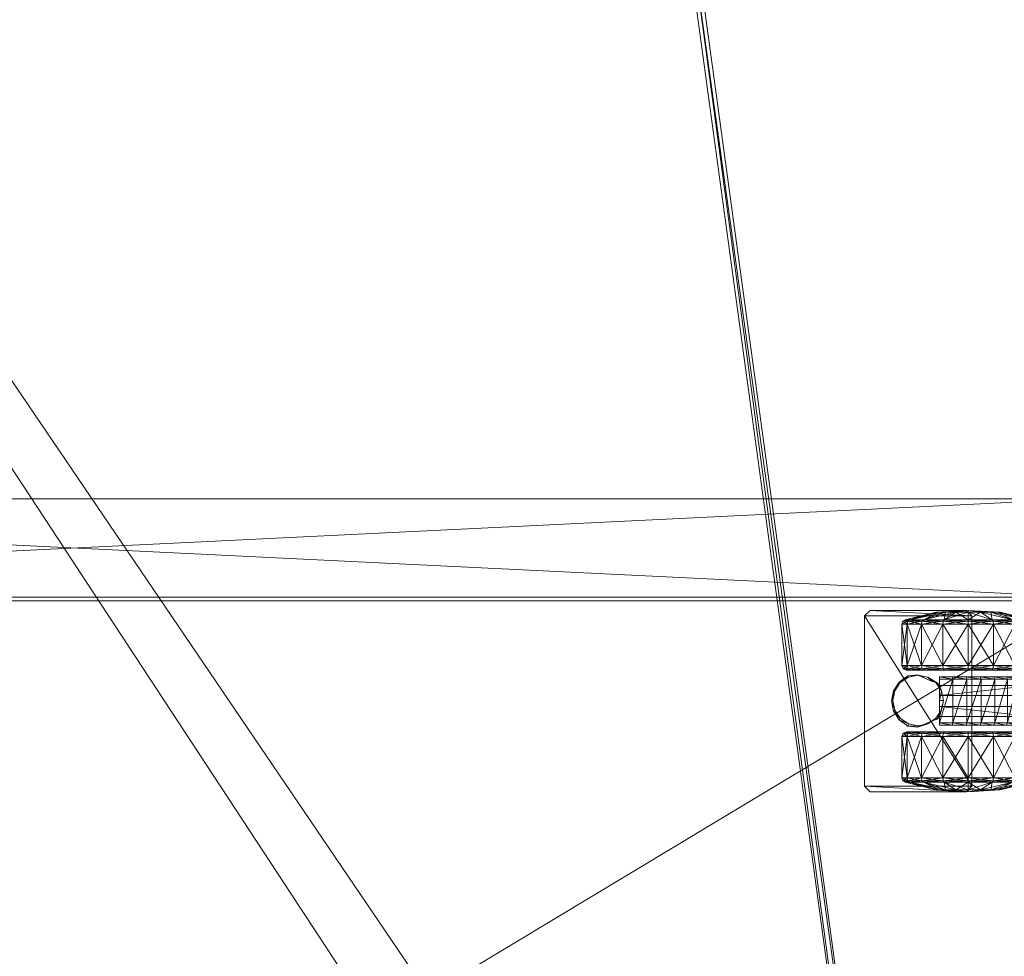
# Model space of a CAD drawing. Header units: inches. Extents: x 66 to 744, y -89 to 88.
# Tile 184 of 256: x 664 to 675, y -55 to -45. Entities that reach past the tile are written whole.
import ezdxf

# ---------------------------------------------------------------- set-up
doc = ezdxf.new("R2010")
doc.units = ezdxf.units.IN
doc.header["$MEASUREMENT"] = 0
for name, color, linetype, true_color in [('CET color Burlywood4', 7, 'Continuous', 0x8d7057), ('CET color Grey100', 7, 'Continuous', 0xffffff), ('CET color Grey2', 7, 'Continuous', 0x060606), ('CET color Grey80', 7, 'Continuous', 0xcccdc8)]:
    doc.layers.add(name, color=color, linetype=linetype, true_color=true_color)
doc.layers.add('CET Default', color=7, linetype='Continuous')

# ---------------------------------------------------------------- blocks, each defined once
blk = doc.blocks.new('*C169')
at = {"layer": 'CET color Grey100', "linetype": 'Continuous', "lineweight": 0}
mesh = blk.add_polyface(dxfattribs=at)
corners = [(0.02, 0.7, 21.691), (14.98, 0.7, 21.691), (14.98, 22.98, 21.691), (0.02, 22.98, 21.691)]
mesh.append_faces([[corners[k] for k in face] for face in [(0, 1, 2, 0), (0, 2, 3, 0)]])
mesh = blk.add_polyface(dxfattribs=at)
corners = [(0.02, 0.7, 21.671), (14.98, 0.7, 21.671), (14.98, 22.98, 21.671), (0.02, 22.98, 21.671)]
mesh.append_faces([[corners[k] for k in face] for face in [(0, 2, 1, 0), (0, 3, 2, 0)]])
mesh = blk.add_polyface(dxfattribs=at)
corners = [(13.895, 22.98, 1.891), (14.98, 22.98, 1.891), (14.98, 0.719, 1.891), (13.895, 0.719, 1.891), (13.895, 0.719, 21.652), (14.98, 0.719, 21.652), (14.98, 22.98, 21.652), (13.895, 22.98, 21.652)]
mesh.append_faces([[corners[k] for k in face] for face in [(0, 1, 2, 0), (0, 2, 3, 0), (4, 5, 6, 4), (4, 6, 7, 4), (3, 2, 5, 3), (3, 5, 4, 3), (2, 1, 6, 2), (2, 6, 5, 2), (1, 0, 7, 1), (1, 7, 6, 1), (0, 3, 4, 0), (0, 4, 7, 0)]])
mesh = blk.add_polyface(dxfattribs=at)
corners = [(1.145, 21.855, 1.891), (13.855, 21.855, 1.891), (13.855, 0.719, 1.891), (1.145, 0.719, 1.891), (1.145, 0.719, 2.23), (13.855, 0.719, 2.23), (13.855, 21.855, 2.23), (1.145, 21.855, 2.23)]
mesh.append_faces([[corners[k] for k in face] for face in [(0, 1, 2, 0), (0, 2, 3, 0), (4, 5, 6, 4), (4, 6, 7, 4), (3, 2, 5, 3), (3, 5, 4, 3), (2, 1, 6, 2), (2, 6, 5, 2), (1, 0, 7, 1), (1, 7, 6, 1), (0, 3, 4, 0), (0, 4, 7, 0)]])
at = {"layer": 'CET color Grey2', "linetype": 'Continuous', "lineweight": 0}
mesh = blk.add_polyface(dxfattribs=at)
corners = [(12.36, 2.505, 0.464), (11.901, 2.505, 0.464), (11.901, 2.663, 0.701), (12.36, 2.663, 0.701), (11.871, 2.499, 0.47), (11.871, 2.655, 0.704), (11.853, 2.481, 0.488), (11.853, 2.632, 0.714), (11.771, 2.315, 0.845), (11.901, 2.719, 0.98), (12.36, 2.719, 0.98), (11.871, 2.71, 0.98), (11.853, 2.685, 0.98), (11.771, 2.342, 0.98), (11.901, 2.663, 1.259), (11.871, 2.655, 1.256), (11.853, 2.632, 1.246), (11.771, 2.315, 1.115), (12.36, 2.663, 1.259), (11.901, 2.505, 1.496), (11.871, 2.499, 1.49), (11.853, 2.481, 1.472), (11.771, 2.238, 1.229), (12.36, 2.505, 1.496), (11.901, 2.268, 1.654), (11.871, 2.265, 1.646), (11.853, 2.255, 1.623), (11.75, 3.071, 2), (11.81, 3.131, 2), (11.81, 3.131, 1.881), (11.75, 3.071, 1.881), (11.75, 2.01, 1.881), (11.81, 1.95, 1.881)]
mesh.append_faces([[corners[k] for k in face] for face in [(0, 1, 2, 0), (0, 2, 3, 0), (1, 4, 5, 1), (1, 5, 2, 1), (4, 6, 7, 4), (4, 7, 5, 4), (6, 8, 7, 6), (3, 2, 9, 3), (3, 9, 10, 3), (2, 5, 11, 2), (2, 11, 9, 2), (5, 7, 12, 5), (5, 12, 11, 5), (7, 8, 13, 7), (7, 13, 12, 7), (10, 9, 14, 10), (9, 11, 15, 9), (9, 15, 14, 9), (11, 12, 16, 11), (11, 16, 15, 11), (12, 13, 17, 12), (12, 17, 16, 12), (18, 14, 19, 18), (14, 15, 20, 14), (14, 20, 19, 14), (15, 16, 21, 15), (15, 21, 20, 15), (16, 17, 22, 16), (16, 22, 21, 16), (23, 19, 24, 23), (19, 20, 25, 19), (20, 21, 26, 20), (27, 28, 29, 27), (27, 29, 30, 27), (31, 27, 30, 31), (29, 32, 31, 29), (29, 31, 30, 29)]])
mesh = blk.add_polyface(dxfattribs=at)
corners = [(12.395, 1.989, 0.265), (12.36, 1.989, 0.25), (12.36, 2.268, 0.306), (11.901, 1.989, 0.25), (11.901, 2.268, 0.306), (11.871, 1.989, 0.259), (11.871, 2.265, 0.314), (11.853, 2.255, 0.337), (11.853, 1.989, 0.284), (11.771, 2.124, 0.654), (12.395, 2.263, 0.319), (12.36, 2.505, 0.464), (11.901, 2.505, 0.464), (11.871, 2.499, 0.47), (11.853, 2.481, 0.488), (11.771, 2.238, 0.731), (11.75, 1.989, 0.98), (11.771, 2.315, 0.845), (11.771, 2.342, 0.98), (11.771, 2.315, 1.115), (11.771, 2.238, 1.229), (12.36, 2.505, 1.496), (11.901, 2.268, 1.654), (12.36, 2.268, 1.654), (11.901, 2.505, 1.496), (11.871, 2.265, 1.646), (11.871, 2.499, 1.49), (11.853, 2.255, 1.623), (11.853, 2.481, 1.472), (11.771, 2.124, 1.306), (11.901, 1.989, 1.71), (12.36, 1.989, 1.71), (11.871, 1.989, 1.701), (11.853, 1.989, 1.676), (11.771, 1.989, 1.333), (11.75, 2.01, 1.881), (11.75, 2.01, 2), (11.75, 3.071, 2)]
mesh.append_faces([[corners[k] for k in face] for face in [(0, 1, 2, 0), (1, 3, 4, 1), (1, 4, 2, 1), (3, 5, 6, 3), (3, 6, 4, 3), (5, 7, 6, 5), (8, 9, 7, 8), (10, 2, 11, 10), (2, 4, 12, 2), (2, 12, 11, 2), (4, 6, 13, 4), (4, 13, 12, 4), (6, 7, 14, 6), (6, 14, 13, 6), (7, 9, 15, 7), (7, 15, 14, 7), (9, 16, 15, 9), (14, 15, 17, 14), (15, 16, 17, 15), (17, 16, 18, 17), (18, 16, 19, 18), (19, 16, 20, 19), (21, 22, 23, 21), (24, 25, 22, 24), (26, 27, 25, 26), (28, 20, 29, 28), (28, 29, 27, 28), (20, 16, 29, 20), (23, 22, 30, 23), (23, 30, 31, 23), (22, 25, 32, 22), (22, 32, 30, 22), (25, 27, 33, 25), (25, 33, 32, 25), (27, 29, 34, 27), (27, 34, 33, 27), (35, 36, 37, 35)]])
mesh = blk.add_polyface(dxfattribs=at)
corners = [(12.751, 2.833, 1.587), (12.863, 2.811, 1.587), (12.863, 2.811, 0.675), (12.751, 2.833, 0.675), (12.959, 2.748, 1.587), (12.959, 2.748, 0.675), (13.026, 2.654, 1.587), (13.026, 2.654, 0.675), (13.037, 2.542, 1.587), (13.037, 2.542, 0.675), (13.09, 2.47, 1.461), (13.105, 2.495, 1.486), (13.105, 2.65, 1.254), (13.09, 2.617, 1.24), (13.14, 2.505, 1.496), (13.14, 2.663, 1.259), (13.105, 2.704, 0.98), (13.09, 2.669, 0.98), (13.14, 2.719, 0.98), (13.105, 2.65, 0.706), (13.09, 2.617, 0.72), (13.14, 2.663, 0.701), (13.105, 2.495, 0.474), (13.09, 2.47, 0.499), (13.14, 2.505, 0.464), (13.013, 2.647, 1.881), (13.034, 2.54, 1.881), (12.953, 2.737, 1.881), (12.862, 2.797, 1.881), (12.756, 2.818, 1.881), (12.967, 2.384, 1.587), (12.967, 2.384, 0.675), (13.69, 3.131, 2), (11.81, 3.131, 1.881), (11.81, 3.131, 2), (13.69, 3.131, 1.881), (11.81, 1.95, 1.881)]
mesh.append_faces([[corners[k] for k in face] for face in [(0, 1, 2, 0), (0, 2, 3, 0), (1, 4, 5, 1), (1, 5, 2, 1), (4, 6, 7, 4), (4, 7, 5, 4), (6, 8, 9, 6), (6, 9, 7, 6), (10, 11, 12, 10), (10, 12, 13, 10), (11, 14, 15, 11), (11, 15, 12, 11), (13, 12, 16, 13), (13, 16, 17, 13), (12, 15, 18, 12), (12, 18, 16, 12), (17, 16, 19, 17), (17, 19, 20, 17), (16, 18, 21, 16), (16, 21, 19, 16), (20, 19, 22, 20), (20, 22, 23, 20), (19, 21, 24, 19), (19, 24, 22, 19), (8, 6, 25, 8), (8, 25, 26, 8), (6, 4, 27, 6), (6, 27, 25, 6), (4, 1, 28, 4), (4, 28, 27, 4), (1, 0, 29, 1), (1, 29, 28, 1), (30, 8, 26, 30), (8, 30, 31, 8), (8, 31, 9, 8), (32, 33, 34, 32), (35, 36, 33, 35)]])
mesh = blk.add_polyface(dxfattribs=at)
corners = [(13.14, 2.505, 1.496), (13.599, 2.505, 1.496), (13.599, 2.663, 1.259), (13.14, 2.663, 1.259), (13.629, 2.499, 1.49), (13.629, 2.655, 1.256), (13.647, 2.481, 1.472), (13.647, 2.632, 1.246), (13.729, 2.315, 1.115), (13.599, 2.719, 0.98), (13.14, 2.719, 0.98), (13.629, 2.71, 0.98), (13.647, 2.685, 0.98), (13.729, 2.342, 0.98), (13.599, 2.663, 0.701), (13.14, 2.663, 0.701), (13.629, 2.655, 0.704), (13.647, 2.632, 0.714), (13.729, 2.315, 0.845), (13.599, 2.505, 0.464), (13.14, 2.505, 0.464), (13.629, 2.499, 0.47), (13.647, 2.481, 0.488), (13.729, 2.238, 0.731), (13.75, 3.071, 2), (13.75, 3.071, 1.881), (13.69, 3.131, 1.881), (13.69, 3.131, 2), (11.81, 3.131, 1.881), (13.75, 2.01, 2), (13.75, 2.01, 1.881), (13.69, 1.95, 1.881), (11.81, 1.95, 1.881)]
mesh.append_faces([[corners[k] for k in face] for face in [(0, 1, 2, 0), (0, 2, 3, 0), (1, 4, 5, 1), (1, 5, 2, 1), (4, 6, 7, 4), (4, 7, 5, 4), (6, 8, 7, 6), (3, 2, 9, 3), (3, 9, 10, 3), (2, 5, 11, 2), (2, 11, 9, 2), (5, 7, 12, 5), (5, 12, 11, 5), (7, 8, 13, 7), (7, 13, 12, 7), (10, 9, 14, 10), (10, 14, 15, 10), (9, 11, 16, 9), (9, 16, 14, 9), (11, 12, 17, 11), (11, 17, 16, 11), (12, 13, 18, 12), (12, 18, 17, 12), (15, 14, 19, 15), (15, 19, 20, 15), (14, 16, 21, 14), (14, 21, 19, 14), (16, 17, 22, 16), (16, 22, 21, 16), (17, 23, 22, 17), (24, 25, 26, 24), (24, 26, 27, 24), (27, 26, 28, 27), (24, 29, 30, 24), (24, 30, 25, 24), (25, 30, 31, 25), (25, 31, 26, 25), (26, 31, 32, 26)]])
mesh = blk.add_polyface(dxfattribs=at)
corners = [(12.463, 2.544, 1.587), (12.474, 2.656, 1.587), (12.474, 2.656, 0.675), (12.463, 2.544, 0.675), (12.542, 2.748, 1.587), (12.542, 2.748, 0.675), (12.638, 2.811, 1.587), (12.638, 2.811, 0.675), (12.751, 2.833, 1.587), (12.751, 2.833, 0.675), (12.41, 2.47, 0.499), (12.395, 2.495, 0.474), (12.395, 2.65, 0.706), (12.41, 2.617, 0.72), (12.36, 2.505, 0.464), (12.36, 2.663, 0.701), (12.395, 2.704, 0.98), (12.41, 2.669, 0.98), (12.36, 2.719, 0.98), (12.395, 2.65, 1.254), (12.41, 2.617, 1.24), (12.36, 2.663, 1.259), (11.901, 2.663, 1.259), (12.395, 2.495, 1.486), (12.41, 2.47, 1.461), (12.36, 2.505, 1.496), (11.901, 2.505, 1.496), (12.36, 2.268, 1.654), (12.649, 2.797, 1.881), (12.756, 2.818, 1.881), (12.559, 2.737, 1.881), (12.499, 2.647, 1.881), (12.478, 2.54, 1.881), (12.533, 2.386, 1.587), (12.499, 2.434, 1.881), (12.533, 2.386, 0.675)]
mesh.append_faces([[corners[k] for k in face] for face in [(0, 1, 2, 0), (0, 2, 3, 0), (1, 4, 5, 1), (1, 5, 2, 1), (4, 6, 7, 4), (4, 7, 5, 4), (6, 8, 9, 6), (6, 9, 7, 6), (10, 11, 12, 10), (10, 12, 13, 10), (11, 14, 15, 11), (11, 15, 12, 11), (13, 12, 16, 13), (13, 16, 17, 13), (12, 15, 18, 12), (12, 18, 16, 12), (17, 16, 19, 17), (17, 19, 20, 17), (16, 18, 21, 16), (16, 21, 19, 16), (18, 22, 21, 18), (20, 19, 23, 20), (20, 23, 24, 20), (19, 21, 25, 19), (19, 25, 23, 19), (21, 26, 25, 21), (23, 25, 27, 23), (8, 6, 28, 8), (8, 28, 29, 8), (6, 4, 30, 6), (6, 30, 28, 6), (4, 1, 31, 4), (4, 31, 30, 4), (1, 0, 32, 1), (1, 32, 31, 1), (0, 33, 34, 0), (0, 34, 32, 0), (35, 0, 3, 35)]])
mesh = blk.add_polyface(dxfattribs=at)
corners = [(12.482, 2.012, 1.648), (12.482, 2.164, 1.617), (12.51, 2.158, 1.646), (12.482, 2.305, 1.553), (12.51, 2.305, 1.587), (12.99, 2.158, 1.646), (12.99, 2.305, 1.587), (12.51, 2.002, 1.671), (12.99, 2.002, 1.671), (12.41, 1.989, 0.3), (12.395, 2.263, 0.319), (12.41, 2.249, 0.352), (12.395, 1.989, 0.265), (12.36, 2.268, 0.306), (12.41, 1.989, 0.98), (12.41, 2.47, 0.499), (12.395, 2.495, 0.474), (12.36, 2.505, 0.464), (12.41, 2.617, 0.72), (12.41, 2.669, 0.98), (12.41, 2.617, 1.24), (12.41, 2.47, 1.461), (12.41, 2.249, 1.608), (12.395, 2.495, 1.486), (12.395, 2.263, 1.641), (12.36, 2.268, 1.654), (12.395, 1.989, 1.695), (12.41, 1.989, 1.66), (12.36, 1.989, 1.71), (12.533, 2.386, 1.587), (12.548, 2.331, 1.587), (12.559, 2.344, 1.881), (12.499, 2.434, 1.881), (12.578, 2.305, 1.587), (12.649, 2.283, 1.881), (12.756, 2.305, 1.587), (12.756, 2.262, 1.881), (12.578, 2.305, 0.735), (12.69, 2.305, 0.735), (12.69, 2.305, 1.553), (12.533, 2.386, 0.675), (12.463, 2.544, 1.587), (12.548, 2.331, 0.675), (12.578, 2.305, 0.675)]
mesh.append_faces([[corners[k] for k in face] for face in [(0, 1, 2, 0), (1, 3, 4, 1), (1, 4, 2, 1), (4, 2, 5, 4), (4, 5, 6, 4), (2, 7, 8, 2), (2, 8, 5, 2), (9, 10, 11, 9), (12, 13, 10, 12), (14, 11, 15, 14), (11, 10, 16, 11), (11, 16, 15, 11), (10, 17, 16, 10), (14, 15, 18, 14), (14, 18, 19, 14), (14, 19, 20, 14), (14, 20, 21, 14), (14, 21, 22, 14), (21, 23, 24, 21), (21, 24, 22, 21), (23, 25, 24, 23), (22, 24, 26, 22), (22, 26, 27, 22), (24, 25, 28, 24), (24, 28, 26, 24), (29, 30, 31, 29), (29, 31, 32, 29), (30, 33, 34, 30), (30, 34, 31, 30), (33, 35, 36, 33), (33, 36, 34, 33), (37, 38, 39, 37), (37, 39, 33, 37), (40, 29, 41, 40), (40, 42, 30, 40), (40, 30, 29, 40), (43, 33, 30, 43), (43, 30, 42, 43)]])
mesh = blk.add_polyface(dxfattribs=at)
corners = [(13.09, 1.989, 1.66), (13.105, 2.263, 1.641), (13.09, 2.249, 1.608), (13.105, 1.989, 1.695), (13.14, 1.989, 1.71), (13.14, 2.268, 1.654), (13.09, 1.989, 0.98), (13.09, 2.47, 1.461), (13.105, 2.495, 1.486), (13.14, 2.505, 1.496), (13.09, 2.617, 1.24), (13.09, 2.669, 0.98), (13.09, 2.617, 0.72), (13.09, 2.47, 0.499), (13.09, 2.249, 0.352), (13.105, 2.495, 0.474), (13.105, 2.263, 0.319), (13.14, 2.505, 0.464), (13.14, 2.268, 0.306), (13.105, 1.989, 0.265), (13.09, 1.989, 0.3), (13.14, 1.989, 0.25), (12.756, 2.305, 1.587), (12.922, 2.305, 1.587), (12.862, 2.283, 1.881), (12.756, 2.262, 1.881), (12.952, 2.329, 1.587), (12.953, 2.344, 1.881), (12.967, 2.384, 1.587), (13.013, 2.434, 1.881), (13.034, 2.54, 1.881), (12.81, 2.305, 1.553), (12.81, 2.305, 0.735), (12.922, 2.305, 0.735), (12.952, 2.331, 0.675), (12.967, 2.384, 0.675), (12.922, 2.305, 0.675), (12.99, 2.002, 1.671), (12.99, 2.158, 1.646), (13.018, 2.164, 1.617), (12.99, 2.305, 1.587), (13.018, 2.305, 1.553)]
mesh.append_faces([[corners[k] for k in face] for face in [(0, 1, 2, 0), (3, 4, 5, 3), (3, 5, 1, 3), (6, 2, 7, 6), (2, 1, 8, 2), (2, 8, 7, 2), (1, 5, 9, 1), (1, 9, 8, 1), (6, 7, 10, 6), (6, 10, 11, 6), (6, 11, 12, 6), (6, 12, 13, 6), (6, 13, 14, 6), (13, 15, 16, 13), (13, 16, 14, 13), (15, 17, 18, 15), (15, 18, 16, 15), (14, 16, 19, 14), (14, 19, 20, 14), (16, 18, 21, 16), (16, 21, 19, 16), (22, 23, 24, 22), (22, 24, 25, 22), (23, 26, 27, 23), (23, 27, 24, 23), (26, 28, 29, 26), (26, 29, 27, 26), (28, 30, 29, 28), (31, 32, 33, 31), (31, 33, 23, 31), (26, 34, 35, 26), (26, 35, 28, 26), (34, 26, 23, 34), (34, 23, 36, 34), (37, 38, 39, 37), (38, 40, 41, 38), (38, 41, 39, 38)]])
mesh = blk.add_polyface(dxfattribs=at)
corners = [(13.14, 1.989, 1.71), (13.599, 1.989, 1.71), (13.599, 2.268, 1.654), (13.14, 2.268, 1.654), (13.629, 1.989, 1.701), (13.629, 2.265, 1.646), (13.647, 2.255, 1.623), (13.647, 1.989, 1.676), (13.729, 2.124, 1.306), (13.599, 2.505, 1.496), (13.14, 2.505, 1.496), (13.629, 2.499, 1.49), (13.647, 2.481, 1.472), (13.729, 2.238, 1.229), (13.75, 1.989, 0.98), (13.729, 2.315, 1.115), (13.729, 2.342, 0.98), (13.729, 2.315, 0.845), (13.647, 2.632, 0.714), (13.729, 2.238, 0.731), (13.14, 2.505, 0.464), (13.599, 2.505, 0.464), (13.599, 2.268, 0.306), (13.14, 2.268, 0.306), (13.629, 2.499, 0.47), (13.629, 2.265, 0.314), (13.647, 2.481, 0.488), (13.647, 2.255, 0.337), (13.729, 2.124, 0.654), (13.599, 1.989, 0.25), (13.14, 1.989, 0.25), (13.629, 1.989, 0.259), (13.647, 1.989, 0.284), (13.729, 1.989, 0.627)]
mesh.append_faces([[corners[k] for k in face] for face in [(0, 1, 2, 0), (0, 2, 3, 0), (1, 4, 5, 1), (1, 5, 2, 1), (4, 6, 5, 4), (7, 8, 6, 7), (3, 2, 9, 3), (3, 9, 10, 3), (2, 5, 11, 2), (2, 11, 9, 2), (5, 6, 12, 5), (5, 12, 11, 5), (6, 8, 13, 6), (6, 13, 12, 6), (8, 14, 13, 8), (12, 13, 15, 12), (13, 14, 15, 13), (15, 14, 16, 15), (16, 14, 17, 16), (18, 17, 19, 18), (17, 14, 19, 17), (20, 21, 22, 20), (20, 22, 23, 20), (21, 24, 25, 21), (21, 25, 22, 21), (24, 26, 27, 24), (24, 27, 25, 24), (26, 19, 28, 26), (26, 28, 27, 26), (19, 14, 28, 19), (23, 22, 29, 23), (23, 29, 30, 23), (22, 25, 31, 22), (22, 31, 29, 22), (25, 27, 32, 25), (25, 32, 31, 25), (27, 28, 33, 27), (27, 33, 32, 27)]])
mesh = blk.add_polyface(dxfattribs=at)
corners = [(12.51, 1.693, 1.617), (12.99, 1.555, 1.541), (12.99, 1.693, 1.617), (13.09, 1.989, 0.98), (13.09, 1.989, 1.66), (13.09, 2.249, 1.608), (13.105, 1.989, 1.695), (13.105, 2.263, 1.641), (13.09, 2.249, 0.352), (13.09, 1.989, 0.3), (13.09, 1.729, 0.352), (13.105, 1.989, 0.265), (13.105, 1.715, 0.319), (13.14, 1.989, 0.25), (13.14, 1.71, 0.306), (13.599, 1.71, 0.306), (13.09, 1.508, 0.499), (13.105, 1.483, 0.474), (13.14, 1.473, 0.464), (13.09, 1.361, 0.72), (13.09, 1.309, 0.98), (13.09, 1.361, 1.24), (13.09, 1.508, 1.461), (13.09, 1.729, 1.608), (13.105, 1.715, 1.641), (13.105, 1.483, 1.486), (13.14, 1.71, 1.654), (13.14, 1.989, 1.71), (12.922, 1.283, 0.675), (12.922, 2.305, 0.675), (12.922, 2.305, 0.735), (12.922, 1.283, 0.735), (12.81, 2.305, 0.735), (12.81, 1.283, 1.163), (12.81, 2.305, 1.553), (12.81, 1.708, 1.604), (13.69, 1.95, 2), (11.81, 1.95, 2), (11.81, 1.95, 1.881), (13.69, 1.95, 1.881), (13.018, 1.708, 1.604), (12.99, 1.845, 1.661), (13.018, 1.858, 1.643), (12.99, 2.002, 1.671), (13.018, 2.012, 1.648), (13.018, 2.164, 1.617)]
mesh.append_faces([[corners[k] for k in face] for face in [(0, 1, 2, 0), (3, 4, 5, 3), (4, 6, 7, 4), (3, 8, 9, 3), (3, 9, 10, 3), (9, 11, 12, 9), (9, 12, 10, 9), (11, 13, 14, 11), (11, 14, 12, 11), (13, 15, 14, 13), (3, 10, 16, 3), (10, 12, 17, 10), (10, 17, 16, 10), (12, 14, 18, 12), (3, 16, 19, 3), (3, 19, 20, 3), (3, 20, 21, 3), (3, 21, 22, 3), (3, 22, 23, 3), (22, 24, 23, 22), (25, 26, 24, 25), (3, 23, 4, 3), (23, 24, 6, 23), (23, 6, 4, 23), (24, 26, 27, 24), (24, 27, 6, 24), (28, 29, 30, 28), (31, 30, 32, 31), (33, 32, 34, 33), (34, 35, 33, 34), (36, 37, 38, 36), (36, 38, 39, 36), (1, 2, 40, 1), (2, 41, 42, 2), (2, 42, 40, 2), (41, 43, 44, 41), (41, 44, 42, 41), (43, 45, 44, 43)]])
mesh = blk.add_polyface(dxfattribs=at)
corners = [(12.482, 1.708, 1.604), (12.482, 1.858, 1.643), (12.51, 1.845, 1.661), (12.51, 1.693, 1.617), (12.482, 2.012, 1.648), (12.51, 2.002, 1.671), (12.51, 2.158, 1.646), (12.99, 1.845, 1.661), (12.99, 2.002, 1.671), (12.99, 1.693, 1.617), (12.41, 1.989, 0.98), (12.41, 1.989, 1.66), (12.41, 1.729, 1.608), (12.395, 1.989, 1.695), (12.395, 1.715, 1.641), (12.36, 1.989, 1.71), (12.36, 1.71, 1.654), (12.41, 1.508, 1.461), (12.395, 1.483, 1.486), (12.36, 1.473, 1.496), (12.41, 1.361, 1.24), (12.41, 1.309, 0.98), (12.41, 1.361, 0.72), (12.41, 1.508, 0.499), (12.41, 1.729, 0.352), (12.41, 1.989, 0.3), (12.395, 1.715, 0.319), (12.395, 1.989, 0.265), (12.36, 1.71, 0.306), (12.36, 1.989, 0.25), (11.901, 1.989, 0.25), (12.41, 2.249, 0.352), (12.395, 2.263, 0.319), (12.41, 2.249, 1.608), (12.69, 1.283, 1.163), (12.69, 1.708, 1.604), (12.69, 2.305, 1.553), (12.578, 2.305, 0.735), (12.578, 2.305, 0.675), (12.578, 1.283, 0.675), (12.578, 1.283, 0.735), (12.69, 2.305, 0.735), (12.69, 1.283, 0.735)]
mesh.append_faces([[corners[k] for k in face] for face in [(0, 1, 2, 0), (0, 2, 3, 0), (1, 4, 5, 1), (1, 5, 2, 1), (4, 6, 5, 4), (5, 2, 7, 5), (5, 7, 8, 5), (2, 3, 9, 2), (2, 9, 7, 2), (10, 11, 12, 10), (11, 13, 14, 11), (11, 14, 12, 11), (13, 15, 16, 13), (13, 16, 14, 13), (10, 12, 17, 10), (12, 14, 18, 12), (14, 16, 19, 14), (10, 17, 20, 10), (10, 20, 21, 10), (10, 21, 22, 10), (10, 22, 23, 10), (10, 23, 24, 10), (10, 24, 25, 10), (24, 26, 27, 24), (24, 27, 25, 24), (26, 28, 29, 26), (26, 29, 27, 26), (28, 30, 29, 28), (10, 25, 31, 10), (25, 27, 32, 25), (10, 33, 11, 10), (34, 35, 36, 34), (37, 38, 39, 37), (37, 39, 40, 37), (41, 37, 40, 41), (41, 40, 42, 41), (41, 42, 34, 41), (41, 34, 36, 41)]])
mesh = blk.add_polyface(dxfattribs=at)
corners = [(12.51, 1.555, 1.541), (12.99, 1.437, 1.436), (12.99, 1.555, 1.541), (12.51, 1.437, 1.436), (12.99, 1.345, 1.308), (12.51, 1.345, 1.308), (12.99, 1.283, 1.163), (13.105, 1.715, 0.319), (13.14, 1.473, 0.464), (13.105, 1.483, 0.474), (13.14, 1.71, 0.306), (13.599, 1.473, 0.464), (13.09, 1.508, 0.499), (13.105, 1.328, 0.706), (13.09, 1.361, 0.72), (13.14, 1.315, 0.701), (13.599, 1.315, 0.701), (13.105, 1.274, 0.98), (13.09, 1.309, 0.98), (13.14, 1.259, 0.98), (13.105, 1.328, 1.254), (13.09, 1.361, 1.24), (13.14, 1.315, 1.259), (13.105, 1.483, 1.486), (13.09, 1.508, 1.461), (13.14, 1.473, 1.496), (13.105, 1.715, 1.641), (13.14, 1.71, 1.654), (12.922, 1.283, 0.675), (12.922, 2.305, 0.735), (12.922, 1.283, 0.735), (12.81, 2.305, 0.735), (12.81, 1.283, 0.735), (12.81, 1.283, 1.163), (12.69, 1.283, 0.735), (12.578, 1.283, 0.735), (12.578, 1.283, 0.675), (13.018, 1.363, 1.305), (13.018, 1.303, 1.163), (13.018, 1.454, 1.43), (13.018, 1.571, 1.532), (13.018, 1.708, 1.604)]
mesh.append_faces([[corners[k] for k in face] for face in [(0, 1, 2, 0), (3, 4, 1, 3), (5, 6, 4, 5), (7, 8, 9, 7), (10, 11, 8, 10), (12, 9, 13, 12), (12, 13, 14, 12), (9, 8, 15, 9), (9, 15, 13, 9), (8, 16, 15, 8), (14, 13, 17, 14), (14, 17, 18, 14), (13, 15, 19, 13), (13, 19, 17, 13), (18, 17, 20, 18), (18, 20, 21, 18), (17, 19, 22, 17), (17, 22, 20, 17), (21, 20, 23, 21), (21, 23, 24, 21), (20, 22, 25, 20), (20, 25, 23, 20), (24, 23, 26, 24), (23, 25, 27, 23), (28, 29, 30, 28), (30, 31, 32, 30), (33, 32, 31, 33), (33, 34, 32, 33), (30, 35, 36, 30), (30, 36, 28, 30), (6, 4, 37, 6), (6, 37, 38, 6), (4, 1, 39, 4), (4, 39, 37, 4), (1, 2, 40, 1), (1, 40, 39, 1), (2, 41, 40, 2)]])
mesh = blk.add_polyface(dxfattribs=at)
corners = [(12.36, 1.989, 1.71), (11.901, 1.989, 1.71), (11.901, 1.71, 1.654), (12.36, 1.71, 1.654), (11.871, 1.989, 1.701), (11.871, 1.713, 1.646), (11.853, 1.989, 1.676), (11.853, 1.723, 1.623), (11.771, 1.989, 1.333), (11.771, 1.854, 1.306), (11.75, 1.989, 0.98), (11.901, 1.473, 1.496), (11.871, 1.479, 1.49), (11.853, 1.497, 1.472), (11.771, 1.74, 1.229), (11.771, 1.663, 1.115), (11.771, 1.636, 0.98), (11.771, 1.663, 0.845), (11.771, 1.74, 0.731), (11.853, 1.497, 0.488), (11.771, 1.854, 0.654), (11.853, 1.723, 0.337), (12.36, 1.71, 0.306), (11.901, 1.71, 0.306), (11.901, 1.989, 0.25), (11.871, 1.713, 0.314), (11.871, 1.989, 0.259), (11.853, 1.989, 0.284), (11.771, 1.989, 0.627), (11.853, 2.255, 0.337), (11.771, 2.124, 0.654), (11.771, 2.124, 1.306), (11.81, 1.95, 1.881), (11.81, 1.95, 2), (11.75, 2.01, 2), (11.75, 2.01, 1.881)]
mesh.append_faces([[corners[k] for k in face] for face in [(0, 1, 2, 0), (0, 2, 3, 0), (1, 4, 5, 1), (1, 5, 2, 1), (4, 6, 7, 4), (4, 7, 5, 4), (6, 8, 9, 6), (6, 9, 7, 6), (8, 10, 9, 8), (3, 2, 11, 3), (2, 5, 12, 2), (5, 7, 13, 5), (5, 13, 12, 5), (7, 9, 14, 7), (7, 14, 13, 7), (9, 10, 14, 9), (13, 14, 15, 13), (14, 10, 15, 14), (15, 10, 16, 15), (16, 10, 17, 16), (17, 10, 18, 17), (19, 18, 20, 19), (19, 20, 21, 19), (18, 10, 20, 18), (22, 23, 24, 22), (23, 25, 26, 23), (23, 26, 24, 23), (25, 21, 27, 25), (25, 27, 26, 25), (21, 20, 28, 21), (21, 28, 27, 21), (20, 10, 28, 20), (26, 27, 29, 26), (27, 28, 30, 27), (28, 10, 30, 28), (31, 10, 8, 31), (32, 33, 34, 32), (32, 34, 35, 32)]])
mesh = blk.add_polyface(dxfattribs=at)
corners = [(13.629, 1.989, 1.701), (13.647, 1.989, 1.676), (13.647, 2.255, 1.623), (13.729, 1.989, 1.333), (13.729, 2.124, 1.306), (13.75, 1.989, 0.98), (13.729, 2.124, 0.654), (13.729, 1.989, 0.627), (13.14, 1.989, 0.25), (13.599, 1.989, 0.25), (13.599, 1.71, 0.306), (13.629, 1.989, 0.259), (13.629, 1.713, 0.314), (13.647, 1.989, 0.284), (13.647, 1.723, 0.337), (13.729, 1.854, 0.654), (13.14, 1.71, 0.306), (13.599, 1.473, 0.464), (13.629, 1.479, 0.47), (13.647, 1.497, 0.488), (13.729, 1.74, 0.731), (13.729, 1.663, 0.845), (13.729, 1.636, 0.98), (13.729, 1.663, 1.115), (13.729, 1.74, 1.229), (13.647, 1.497, 1.472), (13.729, 1.854, 1.306), (13.647, 1.723, 1.623), (13.14, 1.71, 1.654), (13.599, 1.71, 1.654), (13.599, 1.989, 1.71), (13.14, 1.989, 1.71), (13.629, 1.713, 1.646), (13.75, 2.01, 2), (13.69, 1.95, 2), (13.69, 1.95, 1.881), (13.75, 2.01, 1.881)]
mesh.append_faces([[corners[k] for k in face] for face in [(0, 1, 2, 0), (1, 3, 4, 1), (3, 5, 4, 3), (6, 5, 7, 6), (8, 9, 10, 8), (9, 11, 12, 9), (9, 12, 10, 9), (11, 13, 14, 11), (11, 14, 12, 11), (13, 7, 15, 13), (13, 15, 14, 13), (7, 5, 15, 7), (16, 10, 17, 16), (10, 12, 18, 10), (12, 14, 19, 12), (12, 19, 18, 12), (14, 15, 20, 14), (14, 20, 19, 14), (15, 5, 20, 15), (19, 20, 21, 19), (20, 5, 21, 20), (21, 5, 22, 21), (22, 5, 23, 22), (23, 5, 24, 23), (25, 24, 26, 25), (25, 26, 27, 25), (24, 5, 26, 24), (28, 29, 30, 28), (28, 30, 31, 28), (29, 32, 0, 29), (29, 0, 30, 29), (32, 27, 1, 32), (32, 1, 0, 32), (27, 26, 3, 27), (27, 3, 1, 27), (26, 5, 3, 26), (33, 34, 35, 33), (33, 35, 36, 33)]])
mesh = blk.add_polyface(dxfattribs=at)
corners = [(12.36, 1.71, 1.654), (11.901, 1.473, 1.496), (12.36, 1.473, 1.496), (11.901, 1.71, 1.654), (11.871, 1.479, 1.49), (11.901, 1.315, 1.259), (12.36, 1.315, 1.259), (11.871, 1.323, 1.256), (11.853, 1.497, 1.472), (11.853, 1.346, 1.246), (11.771, 1.663, 1.115), (11.901, 1.259, 0.98), (12.36, 1.259, 0.98), (11.871, 1.268, 0.98), (11.853, 1.293, 0.98), (11.771, 1.636, 0.98), (11.901, 1.315, 0.701), (12.36, 1.315, 0.701), (11.871, 1.323, 0.704), (11.853, 1.346, 0.714), (11.771, 1.663, 0.845), (11.901, 1.473, 0.464), (11.871, 1.479, 0.47), (11.853, 1.497, 0.488), (11.771, 1.74, 0.731), (12.36, 1.473, 0.464), (11.901, 1.71, 0.306), (11.871, 1.713, 0.314), (11.853, 1.723, 0.337)]
mesh.append_faces([[corners[k] for k in face] for face in [(0, 1, 2, 0), (3, 4, 1, 3), (2, 1, 5, 2), (2, 5, 6, 2), (1, 4, 7, 1), (1, 7, 5, 1), (4, 8, 9, 4), (4, 9, 7, 4), (8, 10, 9, 8), (6, 5, 11, 6), (6, 11, 12, 6), (5, 7, 13, 5), (5, 13, 11, 5), (7, 9, 14, 7), (7, 14, 13, 7), (9, 10, 15, 9), (9, 15, 14, 9), (12, 11, 16, 12), (12, 16, 17, 12), (11, 13, 18, 11), (11, 18, 16, 11), (13, 14, 19, 13), (13, 19, 18, 13), (14, 15, 20, 14), (14, 20, 19, 14), (17, 16, 21, 17), (16, 18, 22, 16), (16, 22, 21, 16), (18, 19, 23, 18), (18, 23, 22, 18), (19, 20, 24, 19), (19, 24, 23, 19), (25, 21, 26, 25), (21, 22, 27, 21), (21, 27, 26, 21), (22, 23, 28, 22), (22, 28, 27, 22)]])
mesh = blk.add_polyface(dxfattribs=at)
corners = [(13.599, 1.71, 0.306), (13.629, 1.479, 0.47), (13.599, 1.473, 0.464), (13.14, 1.473, 0.464), (13.599, 1.315, 0.701), (13.629, 1.323, 0.704), (13.647, 1.497, 0.488), (13.647, 1.346, 0.714), (13.729, 1.663, 0.845), (13.14, 1.315, 0.701), (13.599, 1.259, 0.98), (13.14, 1.259, 0.98), (13.629, 1.268, 0.98), (13.647, 1.293, 0.98), (13.729, 1.636, 0.98), (13.599, 1.315, 1.259), (13.14, 1.315, 1.259), (13.629, 1.323, 1.256), (13.647, 1.346, 1.246), (13.729, 1.663, 1.115), (13.599, 1.473, 1.496), (13.14, 1.473, 1.496), (13.629, 1.479, 1.49), (13.647, 1.497, 1.472), (13.729, 1.74, 1.229), (13.599, 1.71, 1.654), (13.14, 1.71, 1.654), (13.629, 1.713, 1.646), (13.647, 1.723, 1.623)]
mesh.append_faces([[corners[k] for k in face] for face in [(0, 1, 2, 0), (3, 2, 4, 3), (2, 1, 5, 2), (2, 5, 4, 2), (1, 6, 7, 1), (1, 7, 5, 1), (6, 8, 7, 6), (9, 4, 10, 9), (9, 10, 11, 9), (4, 5, 12, 4), (4, 12, 10, 4), (5, 7, 13, 5), (5, 13, 12, 5), (7, 8, 14, 7), (7, 14, 13, 7), (11, 10, 15, 11), (11, 15, 16, 11), (10, 12, 17, 10), (10, 17, 15, 10), (12, 13, 18, 12), (12, 18, 17, 12), (13, 14, 19, 13), (13, 19, 18, 13), (16, 15, 20, 16), (16, 20, 21, 16), (15, 17, 22, 15), (15, 22, 20, 15), (17, 18, 23, 17), (17, 23, 22, 17), (18, 19, 24, 18), (18, 24, 23, 18), (21, 20, 25, 21), (21, 25, 26, 21), (20, 22, 27, 20), (20, 27, 25, 20), (22, 23, 28, 22), (22, 28, 27, 22)]])
mesh = blk.add_polyface(dxfattribs=at)
corners = [(12.482, 1.303, 1.163), (12.482, 1.363, 1.305), (12.51, 1.345, 1.308), (12.51, 1.283, 1.163), (12.482, 1.454, 1.43), (12.51, 1.437, 1.436), (12.482, 1.571, 1.532), (12.51, 1.555, 1.541), (12.482, 1.708, 1.604), (12.51, 1.693, 1.617), (12.99, 1.555, 1.541), (12.99, 1.437, 1.436), (12.99, 1.345, 1.308), (12.99, 1.283, 1.163), (12.41, 1.729, 1.608), (12.395, 1.483, 1.486), (12.41, 1.508, 1.461), (12.395, 1.715, 1.641), (12.36, 1.473, 1.496), (12.395, 1.328, 1.254), (12.41, 1.361, 1.24), (12.36, 1.315, 1.259), (12.395, 1.274, 0.98), (12.41, 1.309, 0.98), (12.36, 1.259, 0.98), (12.395, 1.328, 0.706), (12.41, 1.361, 0.72), (12.36, 1.315, 0.701), (12.395, 1.483, 0.474), (12.41, 1.508, 0.499), (12.36, 1.473, 0.464), (11.901, 1.473, 0.464), (12.395, 1.715, 0.319), (12.41, 1.729, 0.352), (12.36, 1.71, 0.306), (11.901, 1.71, 0.306), (12.81, 1.283, 1.163), (12.69, 1.283, 1.163), (12.69, 1.283, 0.735)]
mesh.append_faces([[corners[k] for k in face] for face in [(0, 1, 2, 0), (0, 2, 3, 0), (1, 4, 5, 1), (1, 5, 2, 1), (4, 6, 7, 4), (4, 7, 5, 4), (6, 8, 9, 6), (6, 9, 7, 6), (9, 7, 10, 9), (7, 5, 11, 7), (5, 2, 12, 5), (2, 3, 13, 2), (14, 15, 16, 14), (17, 18, 15, 17), (16, 15, 19, 16), (16, 19, 20, 16), (15, 18, 21, 15), (15, 21, 19, 15), (20, 19, 22, 20), (20, 22, 23, 20), (19, 21, 24, 19), (19, 24, 22, 19), (23, 22, 25, 23), (23, 25, 26, 23), (22, 24, 27, 22), (22, 27, 25, 22), (26, 25, 28, 26), (26, 28, 29, 26), (25, 27, 30, 25), (25, 30, 28, 25), (27, 31, 30, 27), (29, 28, 32, 29), (29, 32, 33, 29), (28, 30, 34, 28), (28, 34, 32, 28), (30, 35, 34, 30), (36, 37, 38, 36)]])
blk = doc.blocks.new('*C163')
at = {"layer": 'CET Default', "linetype": 'Continuous', "lineweight": 0, "rotation": 89.99999999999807}
blk.add_blockref('*C169', (216.329, -51.137), dxfattribs=at)
blk = doc.blocks.new('*C175')
at = {"layer": 'CET color Burlywood4', "linetype": 'Continuous', "lineweight": 0}
mesh = blk.add_polyface(dxfattribs=at)
corners = [(47.882, -0.118, 27.75), (0.118, -0.118, 27.75), (2.491, -29.913, 27.75), (4.488, -29.574, 27.75), (43.48, -24.255, 27.75), (43.972, -24.106, 27.75), (44.475, -23.999, 27.75), (44.986, -23.935, 27.75), (45.5, -23.913, 27.75), (47.882, -23.913, 27.75), (0.118, -29.913, 27.75)]
mesh.append_faces([[corners[k] for k in face] for face in [(0, 2, 1, 0), (0, 3, 2, 0), (0, 4, 3, 0), (0, 5, 4, 0), (0, 6, 5, 0), (0, 7, 6, 0), (0, 8, 7, 0), (0, 9, 8, 0), (2, 10, 1, 2)]])
at = {"layer": 'CET color Grey80', "linetype": 'Continuous', "lineweight": 0}
mesh = blk.add_polyface(dxfattribs=at)
corners = [(47.882, -0.118, 29), (0.118, -0.118, 29), (2.491, -29.913, 29), (4.488, -29.574, 29), (43.48, -24.255, 29), (43.972, -24.106, 29), (44.475, -23.999, 29), (44.986, -23.935, 29), (45.5, -23.913, 29), (47.882, -23.913, 29), (0.118, -29.913, 29)]
mesh.append_faces([[corners[k] for k in face] for face in [(0, 1, 2, 0), (0, 2, 3, 0), (0, 3, 4, 0), (0, 4, 5, 0), (0, 5, 6, 0), (0, 6, 7, 0), (0, 7, 8, 0), (0, 8, 9, 0), (2, 1, 10, 2)]])
mesh = blk.add_polyface(dxfattribs=at)
corners = [(43.48, -24.255, 27.75), (43.48, -24.255, 29), (43.498, -24.34, 28.92), (43.498, -24.34, 27.83), (4.488, -29.574, 27.75), (4.488, -29.574, 29), (4.501, -29.66, 28.92), (4.501, -29.66, 27.83)]
mesh.append_faces([[corners[k] for k in face] for face in [(0, 4, 5, 0), (0, 5, 1, 0), (1, 5, 6, 1), (1, 6, 2, 1), (2, 6, 7, 2), (2, 7, 3, 2), (3, 7, 4, 3), (3, 4, 0, 3)]])
blk = doc.blocks.new('*C177')
at = {"layer": 'CET Default', "linetype": 'Continuous', "lineweight": 0, "rotation": 89.99999999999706}
blk.add_blockref('*C175', (184.371, -54.299), dxfattribs=at)

msp = doc.modelspace()

# ---------------------------------------------------------------- block references
at = {"layer": 'CET Default', "linetype": 'Continuous', "lineweight": 0}
for name in ['*C177', '*C163']:
    msp.add_blockref(name, (460.487, -14.19), dxfattribs=at)

doc.saveas('drawing.dxf')
